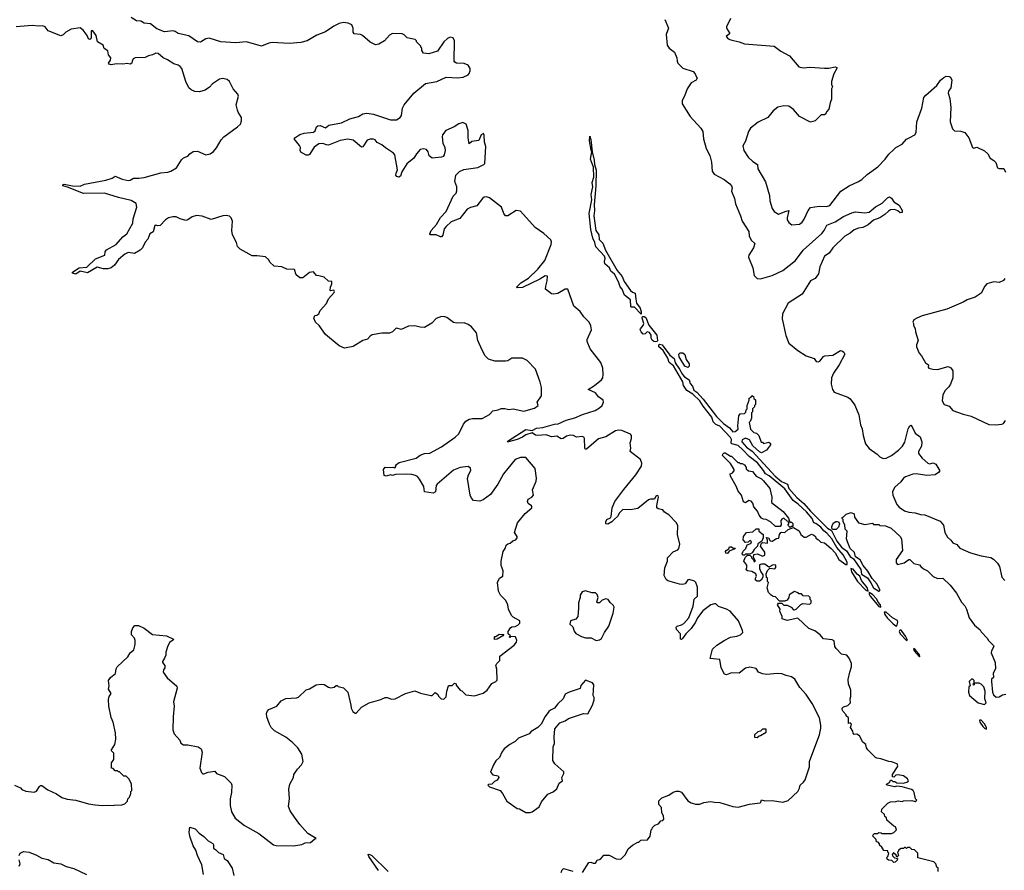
# Model space of a CAD drawing. Extents: x 2206940 to 2356632, y 511582 to 673215.
# Tile 210 of 228: x 2331709 to 2340942, y 628906 to 636883. Entities that reach past the tile are written whole.
import ezdxf

# ---------------------------------------------------------------- set-up
doc = ezdxf.new("R2010")
doc.units = 0

msp = doc.modelspace()

# ---------------------------------------------------------------- linework, layer by layer
at = {"layer": '0CON10XD'}
for points in [[(2336585, 634450.8), (2336425, 634371.5), (2336375, 634370), (2336366.7, 634375), (2336406.9, 634415), (2336480.3, 634459.7), (2336566.4, 634545), (2336632.5, 634625), (2336693.3, 634775), (2336696.8, 634796.8), (2336689.5, 634819.5), (2336625, 634877.8), (2336543.1, 634933.1), (2336405, 635088.5), (2336365, 635093.3), (2336285, 635044.2), (2336265, 635043.8), (2336249.2, 635065), (2336225.6, 635125), (2336115, 635212.2), (2336085, 635222.5), (2336065, 635217.5), (2336048.8, 635205), (2335995, 635138), (2335935, 635121.9), (2335905, 635106.9), (2335835, 635017.5), (2335755, 634986.9), (2335707.1, 634945), (2335688.9, 634921.1), (2335676.4, 634863.6), (2335665, 634846.7), (2335655, 634846), (2335615, 634866.7), (2335560, 634865), (2335553.3, 634875), (2335567.3, 634905), (2335617.7, 634962.3), (2335653.3, 635026.7), (2335706.7, 635085), (2335773.3, 635226.7), (2335800, 635255), (2335807, 635277), (2335807.5, 635315), (2335790, 635365), (2335797.5, 635425), (2335831.7, 635458.3), (2335872.3, 635477.7), (2336005, 635496), (2336061.2, 635525), (2336069.2, 635535), (2336079.6, 635695), (2336068.1, 635735), (2336065, 635800), (2336057.5, 635815), (2336036.7, 635805), (2336015, 635750), (2335948.3, 635741.7), (2335925, 635720), (2335912.5, 635775), (2335914.2, 635845), (2335895.8, 635905), (2335865, 635919.2), (2335825, 635908.1), (2335783, 635877), (2335704.6, 635845.4), (2335674.4, 635805), (2335669.4, 635785), (2335677.1, 635725), (2335694, 635685), (2335698.8, 635655), (2335690, 635615), (2335679.3, 635600.7), (2335665, 635593.3), (2335575, 635583.3), (2335547.7, 635607.7), (2335538.8, 635645), (2335523.3, 635665), (2335495, 635672.9), (2335464.6, 635665.4), (2335428, 635625), (2335403.8, 635585), (2335338.3, 635531.7), (2335291.2, 635455), (2335280, 635415), (2335265, 635405.6), (2335245, 635411.9), (2335237.3, 635425), (2335238.5, 635445), (2335250.8, 635475), (2335226.6, 635615), (2335215, 635630.4), (2335137.7, 635682.3), (2335105, 635710), (2335061.7, 635731.7), (2335043.1, 635755), (2335025, 635763.8), (2334995, 635763.6), (2334965.5, 635754.5), (2334927.7, 635692.3), (2334915, 635687.1), (2334835, 635753.1), (2334785, 635763.8), (2334715, 635749.6), (2334605, 635707.5), (2334585, 635708.9), (2334552.6, 635722.6), (2334515, 635718.1), (2334471.5, 635688.5), (2334425, 635618.8), (2334415, 635613.8), (2334395, 635613.8), (2334345, 635640), (2334337.5, 635655), (2334342.5, 635685), (2334333.6, 635703.6), (2334283.3, 635765), (2334287.5, 635775), (2334335, 635806), (2334375, 635818), (2334465, 635830), (2334479.4, 635840.6), (2334492.7, 635877.3), (2334505, 635889.2), (2334525, 635892.5), (2334575, 635868.8), (2334606.7, 635895), (2334725, 635917.3), (2334805, 635954.5), (2334885, 635976.9), (2334925, 636001.1), (2334965, 636005.8), (2335025, 635995.8), (2335185, 635944.2), (2335242.5, 635945), (2335276.7, 635965), (2335290, 635985), (2335298.8, 636055), (2335314.2, 636085.8), (2335403.3, 636195), (2335513.9, 636286.1), (2335620, 636305), (2335706.4, 636343.6), (2335815, 636337.5), (2335866.8, 636343.2), (2335913.3, 636365), (2335925, 636380), (2335934, 636405), (2335933.8, 636425), (2335915, 636456.7), (2335875, 636471.2), (2335805, 636476.2), (2335787.5, 636485), (2335782.5, 636495), (2335786.2, 636685), (2335773.6, 636713.6), (2335745, 636720), (2335721.7, 636708.3), (2335686.7, 636675), (2335625, 636587.5), (2335545, 636562.5), (2335495, 636570), (2335480, 636595), (2335480, 636615), (2335470, 636625), (2335470, 636635), (2335430, 636675), (2335430, 636685), (2335417, 636697), (2335371.7, 636708.3), (2335343, 636713), (2335315, 636740), (2335295, 636750), (2335205, 636752.5), (2335175, 636737.5), (2335130, 636685), (2335075, 636652.5), (2335045, 636647.5), (2334995, 636672.5), (2334923.6, 636733.6), (2334903, 636743), (2334845, 636751.2), (2334836, 636765), (2334836.7, 636805), (2334823.9, 636833.9), (2334789.7, 636849.7), (2334745, 636856.5), (2334705, 636846.9), (2334655, 636824), (2334575, 636768.2), (2334495, 636737.3), (2334405, 636685.5), (2334345, 636668.8), (2334235, 636660.6), (2334075, 636668.8), (2334045, 636662.7), (2333975, 636634.6), (2333835, 636675.4), (2333735, 636667.3), (2333595, 636677.1), (2333485, 636709.4), (2333455, 636702.5), (2333405, 636673.8), (2333375, 636674.2), (2333295, 636732.5), (2333195, 636754.3), (2333165, 636773.8), (2333147.7, 636777.7), (2333065, 636770), (2332995, 636796.2), (2332935, 636843.3), (2332875, 636851.2), (2332845, 636870), (2332803.6, 636873.6), (2332755, 636902.5)], [(2335015, 633926.5), (2334994.1, 633915.9), (2334971.5, 633888.5), (2334925, 633873.5), (2334835, 633817.1), (2334755, 633802.9), (2334705, 633824.3), (2334575, 633930), (2334515.4, 634015.4), (2334483.8, 634045), (2334467.5, 634085), (2334475, 634110), (2334495, 634112.5), (2334512.5, 634125), (2334527.5, 634155), (2334585, 634221.2), (2334604.3, 634265.7), (2334656.2, 634325), (2334660, 634335), (2334655, 634347.5), (2334625, 634340), (2334620, 634345), (2334622.5, 634375), (2334636.7, 634405), (2334636.7, 634426.7), (2334605, 634430), (2334565, 634467.5), (2334515, 634482.5), (2334493, 634483), (2334465, 634520), (2334425, 634512.5), (2334365, 634462.5), (2334335, 634463.3), (2334301.3, 634491.3), (2334285, 634540), (2334215, 634542.5), (2334166.4, 634566.4), (2334095, 634572.5), (2334055, 634610), (2334045, 634630), (2334015, 634660), (2333935, 634667.5), (2333888.3, 634668.3), (2333775, 634732.5), (2333752.5, 634755), (2333742.5, 634795), (2333703.3, 634865), (2333696.7, 634905), (2333703.3, 634995), (2333692.5, 635025), (2333675, 635040), (2333645, 635046.2), (2333615, 635044), (2333505, 635010), (2333419.1, 635039.1), (2333365, 635047.1), (2333325, 635035.8), (2333285, 635007.5), (2333265, 635000.6), (2333214.5, 635014.5), (2333175, 635034.2), (2333144.3, 635035.7), (2333105, 635026), (2333075, 635006), (2333025, 634952), (2333005, 634948.8), (2332985, 634956.7), (2332975, 634952.5), (2332961.2, 634895), (2332927.5, 634875), (2332908.9, 634825), (2332883.7, 634796.3), (2332859.4, 634745), (2332838.3, 634721.7), (2332785, 634690), (2332725, 634698.8), (2332695, 634684), (2332634.5, 634635.5), (2332598.3, 634581.7), (2332565, 634556.2), (2332535, 634546.2), (2332495, 634546.2), (2332435, 634562.5), (2332345, 634510), (2332275, 634524.5), (2332235, 634496.9), (2332202.5, 634505), (2332203.8, 634515), (2332265, 634556.1), (2332337.7, 634562.3), (2332420, 634640), (2332506.2, 634673.8), (2332509.4, 634705), (2332521.5, 634725), (2332613.7, 634776.3), (2332674.6, 634845.4), (2332714.2, 634875.8), (2332770, 634975), (2332771.2, 635015), (2332806.2, 635125), (2332800.7, 635160.7), (2332755, 635188.8), (2332635, 635214.3), (2332505, 635256.7), (2332307, 635253), (2332157.5, 635312.5), (2332113.3, 635325), (2332113.3, 635335), (2332125, 635341.2), (2332205, 635326.7), (2332275, 635323.3), (2332315, 635340), (2332515, 635378), (2332575, 635396.2), (2332605, 635416.7), (2332668.3, 635388.3), (2332725, 635374.2), (2332745, 635378.8), (2332775, 635396.7), (2332825, 635396.2), (2332875, 635404.2), (2333033.6, 635446.4), (2333096.7, 635453.3), (2333125, 635462), (2333177.5, 635495), (2333225, 635567.5), (2333245, 635587.5), (2333285, 635603.3), (2333305, 635626.7), (2333334.2, 635645.8), (2333375, 635651.2), (2333455, 635616), (2333495, 635625.7), (2333525, 635648.6), (2333555, 635682.5), (2333598, 635755), (2333624, 635785), (2333752.3, 635877.7), (2333778.8, 635905), (2333790, 635935), (2333790, 635965), (2333756.7, 636015), (2333751.2, 636035), (2333740, 636085), (2333760, 636165), (2333753.3, 636185), (2333710, 636235), (2333674.5, 636304.5), (2333655, 636321.4), (2333615, 636332.5), (2333582.5, 636325), (2333517, 636283), (2333489.4, 636250.6), (2333448.9, 636221.1), (2333395, 636206.9), (2333350.5, 636210.5), (2333316.8, 636226.8), (2333295.8, 636245.8), (2333266, 636305), (2333228, 636425), (2333213.8, 636445), (2333195, 636457.5), (2333155, 636469.2), (2333095, 636507.5), (2333054.5, 636524.5), (2333006, 636566), (2332985, 636568.9), (2332955, 636553.3), (2332915, 636545.6), (2332885, 636528.6), (2332792.5, 636525), (2332773.8, 636515), (2332762.5, 636495), (2332760, 636475), (2332745, 636467.5), (2332715, 636472.5), (2332675, 636466.7), (2332615, 636468.8), (2332565, 636458.8), (2332547.5, 636465), (2332542.5, 636475), (2332560, 636505), (2332562.5, 636525), (2332540, 636555), (2332535, 636590), (2332501.7, 636611.7), (2332490, 636645), (2332437, 636677), (2332426.2, 636735), (2332395, 636780), (2332385, 636782.5), (2332380, 636775), (2332378, 636715), (2332375, 636702.5), (2332365, 636696.7), (2332355, 636703.3), (2332341.4, 636735), (2332305, 636785.8), (2332275, 636806.9), (2332190, 636795), (2332140, 636765), (2332115, 636740), (2332095, 636732.5), (2331975, 636780), (2331946.4, 636816.4), (2331926.4, 636826.4), (2331885, 636822.5), (2331825, 636830), (2331676.4, 636816.4)], [(2337758.8, 636885), (2337793.3, 636805), (2337771.2, 636745), (2337778.8, 636645), (2337800, 636615), (2337848.8, 636578.8), (2337870, 636525), (2337873.8, 636493.8), (2337880, 636475), (2337927.5, 636427.5), (2338025, 636397.5), (2338043.3, 636375), (2338056.7, 636345), (2338060, 636335), (2338053, 636317), (2338005, 636290), (2337967.5, 636235), (2337942, 636165), (2337920, 636125), (2337922, 636095), (2337996, 635975), (2338096.2, 635865), (2338116, 635835), (2338122, 635765), (2338146, 635675), (2338179.7, 635609.7), (2338195.6, 635545.6), (2338202, 635462), (2338220, 635435), (2338313.8, 635385), (2338368.8, 635345), (2338382, 635325), (2338388.8, 635305), (2338383.6, 635273.6), (2338411.2, 635205), (2338421.4, 635155), (2338469.2, 635045), (2338482.7, 634992.7), (2338545, 634897.5), (2338548.8, 634855), (2338566.4, 634816.4), (2338601.2, 634785), (2338590, 634745), (2338546, 634675), (2338542.2, 634655), (2338583.1, 634555), (2338596.9, 634485), (2338625, 634455.6), (2338655, 634451.5), (2338765, 634485.4), (2338865, 634531.8), (2338982.7, 634625), (2339057, 634723), (2339231.7, 634878.3), (2339253.3, 634905), (2339277.5, 634955), (2339355, 634987.3), (2339435, 635036.7), (2339513.3, 635073.3), (2339545, 635081.2), (2339635, 635071.9), (2339675, 635077.8), (2339735, 635128.6), (2339795, 635162), (2339845, 635213.3), (2339865, 635223.3), (2339885, 635208.8), (2339904.3, 635174.3), (2339955, 635144), (2339984.2, 635095), (2339984.2, 635075.8), (2339965, 635070.8), (2339942, 635092), (2339912.2, 635102.2), (2339875, 635098.9), (2339855, 635087.8), (2339822.2, 635055), (2339773.1, 635025), (2339715, 635003.5), (2339665, 634958.9), (2339615, 634935.3), (2339575, 634929.6), (2339535, 634913.9), (2339495, 634880.8), (2339445, 634854.4), (2339334.4, 634745), (2339298.1, 634695), (2339254.5, 634665), (2339210.8, 634565), (2339198.9, 634501.1), (2339167, 634457), (2339123.8, 634435), (2339045, 634308.9), (2338915, 634224.2), (2338862.5, 634125), (2338857, 634077), (2338892, 633922), (2338920.9, 633850.9), (2339005, 633780), (2339085, 633732), (2339157.5, 633705), (2339178.8, 633678.8), (2339195, 633674), (2339210.5, 633679.5), (2339245.6, 633724.4), (2339257.9, 633732.1), (2339335, 633736.2), (2339405, 633780.8), (2339425, 633775.8), (2339436.2, 633765), (2339446.2, 633745), (2339393.1, 633645), (2339340.9, 633569.1), (2339321.5, 633525), (2339318.9, 633465), (2339330.6, 633415), (2339345, 633390.8), (2339475, 633343.8), (2339495, 633326.7), (2339538.8, 633268.8), (2339578, 633178), (2339594, 633085), (2339609.2, 633045), (2339618.6, 632985), (2339641.4, 632905), (2339675, 632860.8), (2339749.3, 632809.3), (2339774.2, 632784.2), (2339805, 632769.4), (2339835, 632771.9), (2339883.8, 632795), (2339950.6, 632845), (2339986.5, 632885), (2340008.7, 632921.3), (2340039.5, 633045), (2340055, 633073.8), (2340065, 633080), (2340078, 633065), (2340106.1, 633006.1), (2340152.1, 632972.1), (2340169.2, 632925), (2340164.4, 632885), (2340135.7, 632835), (2340136.2, 632815), (2340170.3, 632770.3), (2340225, 632723.8), (2340240.7, 632719.3), (2340275, 632728.8), (2340300, 632715), (2340336.6, 632653.4), (2340325, 632636.2), (2340292.5, 632615), (2340215, 632607.5), (2340115, 632625.6), (2340085, 632621.9), (2340015, 632597.3), (2339995, 632583.1), (2339970.9, 632549.1), (2339913.5, 632495), (2339894.5, 632455), (2339895.5, 632425), (2339935, 632337.1), (2339955, 632312.7), (2340006, 632276), (2340045, 632263.1), (2340105, 632259.2), (2340155, 632243.1), (2340195, 632238.8), (2340338.7, 632178.7), (2340371.2, 632141.2), (2340384.3, 632075), (2340408.7, 632028.7), (2340441.4, 632001.4), (2340458.3, 631978.3), (2340495, 631962), (2340525, 631927.5), (2340625, 631884.2), (2340725, 631855.8), (2340815, 631839.2), (2340841.2, 631825), (2340876.8, 631786.8), (2340895.6, 631755.6), (2340920, 631655), (2340946.2, 631625)], [(2338373.3, 636895), (2338337.5, 636815), (2338337.5, 636805), (2338367.5, 636755), (2338333.3, 636725), (2338353.3, 636705), (2338377.5, 636695), (2338455, 636676.9), (2338505, 636658.2), (2338785, 636634), (2338845, 636588.8), (2338927.5, 636545), (2339015, 636442.5), (2339055, 636433.3), (2339117, 636437), (2339255, 636427.5), (2339295, 636427.5), (2339355, 636442.5), (2339372.5, 636435), (2339372.5, 636425), (2339343.8, 636375), (2339320, 636305), (2339320, 636275), (2339330, 636255), (2339322.5, 636235), (2339321.7, 636138.3), (2339307.5, 636105), (2339297.5, 636045), (2339275, 636020), (2339268.3, 636001.7), (2339255, 635990), (2339225, 635990), (2339166.7, 635935), (2339125, 635923.3), (2339020, 635975), (2338965, 636042.5), (2338921.7, 636071.7), (2338875, 636076.2), (2338818.3, 636061.7), (2338775, 636027.5), (2338725, 635967.5), (2338635, 635922.5), (2338562.5, 635865), (2338543.3, 635835), (2338513.3, 635745), (2338490.7, 635699.3), (2338500, 635655), (2338538.8, 635595), (2338583.6, 635553.6), (2338626, 635525), (2338631.2, 635485), (2338702.3, 635362.3), (2338738.8, 635235), (2338743.3, 635185), (2338765, 635112.5), (2338785, 635083.3), (2338825, 635060), (2338895, 635088.5), (2338922.5, 635092.5), (2338904.1, 635024.1), (2338906.7, 635005), (2338920.7, 634980.7), (2338948.3, 634958.3), (2339020, 634965), (2339045.9, 634984.1), (2339065, 635012.5), (2339101.2, 635095), (2339125, 635123.3), (2339206.4, 635133.6), (2339275, 635130), (2339305, 635140), (2339410, 635275), (2339485.7, 635324.3), (2339575, 635364.4), (2339605, 635384.4), (2339655, 635432.9), (2339755, 635502.5), (2339825.6, 635575), (2339858.1, 635621.9), (2339905, 635667.1), (2339925, 635684.2), (2339985, 635716.1), (2340025, 635761.5), (2340055, 635777.1), (2340101.2, 635805), (2340115.8, 635825), (2340120, 635925), (2340168.8, 636055), (2340187.5, 636155), (2340205, 636176.7), (2340307.5, 636265), (2340344.1, 636315.9), (2340375, 636342.5), (2340395, 636353.3), (2340425, 636351.2), (2340436.2, 636345), (2340450.8, 636315), (2340440.8, 636245), (2340418.3, 636211.7), (2340415.8, 636195), (2340429.4, 636145), (2340439.3, 636059.3), (2340434.1, 635924.1), (2340455, 635860), (2340475, 635842.5), (2340535, 635837.5), (2340570, 635825), (2340610, 635775), (2340643.6, 635683.6), (2340655, 635677.5), (2340685, 635686.7), (2340755, 635653.8), (2340785.8, 635625.8), (2340807.5, 635585), (2340845, 635563.8), (2340862, 635545), (2340878.8, 635495), (2340895, 635488.1), (2340938, 635488), (2340952.1, 635452.1)], [(2337535, 634120), (2337475, 634188.6), (2337445, 634186), (2337440.7, 634190.7), (2337435.3, 634255.2), (2337380.2, 634300.2), (2337358.5, 634355), (2337337.9, 634377.9), (2337325.3, 634425.3), (2337287, 634497), (2337253.1, 634525), (2337240.5, 634555), (2337196, 634595), (2337191.9, 634615), (2337197.9, 634645), (2337192.1, 634665), (2337112.4, 634752.4), (2337102.7, 634792.7), (2337082.3, 634835), (2337062.9, 634915), (2337050, 635065), (2337072.3, 635195), (2337067.1, 635245), (2337082.2, 635315), (2337077.1, 635355), (2337091.2, 635405), (2337090, 635500), (2337061.4, 635575), (2337072.5, 635645), (2337068.3, 635658.3), (2337052.7, 635747.3), (2337055, 635790), (2337065, 635760), (2337076, 635645), (2337095.6, 635565), (2337097.5, 635525), (2337113, 635473), (2337111.9, 635325), (2337094.5, 635145.5), (2337098.2, 635095), (2337092.1, 635045), (2337110.5, 634905), (2337140, 634865), (2337141.8, 634821.8), (2337176.1, 634786.1), (2337200.8, 634720.9), (2337311.2, 634531.2), (2337358.5, 634475), (2337378.1, 634428.1), (2337435.6, 634345), (2337455, 634328.5), (2337478.9, 634318.9), (2337485, 634262), (2337493.3, 634223.3), (2337527.6, 634177.6), (2337537.1, 634145), (2337535, 634120)], [(2336985.8, 628884.2), (2337045, 628977.5), (2337065, 628983.3), (2337085, 628974), (2337107.7, 628972.3), (2337125, 629000), (2337155, 629010), (2337185, 629047.5), (2337235, 629047.5), (2337303, 629013), (2337345, 629010), (2337390, 629055), (2337413.6, 629106.4), (2337455, 629142.5), (2337505, 629170), (2337515, 629170), (2337533, 629187), (2337595, 629190), (2337620, 629225), (2337630, 629285), (2337640, 629295), (2337641.7, 629308.3), (2337665, 629330), (2337698.3, 629341.7), (2337721.7, 629368.3), (2337738.3, 629371.7), (2337747.5, 629385), (2337747, 629417), (2337730, 629445), (2337727.5, 629495), (2337703, 629523), (2337703, 629557), (2337730, 629585), (2337795, 629610), (2337835, 629637.5), (2337865, 629647.5), (2337889.3, 629649.3), (2337915, 629637.5), (2337975, 629557.5), (2338005, 629540), (2338047, 629527), (2338085, 629527.5), (2338125, 629542.5), (2338185, 629552.5), (2338225, 629543.3), (2338275, 629542.5), (2338395, 629503.3), (2338445, 629497.5), (2338553.6, 629526.4), (2338651.7, 629538.3), (2338660, 629545), (2338665, 629566.7), (2338695, 629558.8), (2338765, 629561.2), (2338865.9, 629544.1), (2338915, 629559.2), (2339004, 629645), (2339020, 629675), (2339026, 629705), (2339058.9, 629731.1), (2339075.5, 629754.5), (2339116, 629875), (2339116, 629925), (2339174.4, 630085), (2339207.3, 630175), (2339222.6, 630237.4), (2339222.4, 630267.6), (2339208.5, 630335), (2339141.1, 630471.1), (2339085, 630555.8), (2339025, 630620), (2338977.8, 630697.8), (2338945, 630721.4), (2338895, 630731.4), (2338855, 630748.6), (2338815, 630751.4), (2338715, 630742), (2338675, 630748.8), (2338637.5, 630765), (2338615, 630797.5), (2338555, 630811.2), (2338515, 630800.8), (2338456.8, 630753.2), (2338385, 630758), (2338335, 630740), (2338317.5, 630745), (2338286, 630805), (2338273, 630883), (2338182.5, 630892.5), (2338205, 630980), (2338245, 631016.2), (2338315, 631062), (2338375, 631092), (2338435, 631102.5), (2338467.5, 631115), (2338488.8, 631135), (2338488, 631155), (2338447.8, 631245), (2338369.4, 631335), (2338335, 631354.3), (2338260.9, 631380.9), (2338235, 631404), (2338225, 631405.7), (2338190, 631395), (2338115, 631340.6), (2338065.6, 631275), (2338047.1, 631232.9), (2338006.2, 631173.8), (2337954.2, 631125), (2337925, 631078.8), (2337915, 631071.2), (2337903.9, 631073.9), (2337904.1, 631124.1), (2337866.2, 631165), (2337864, 631185), (2337874.5, 631195.5), (2337915, 631207.1), (2337935, 631221.4), (2337983.3, 631275), (2338024.2, 631384.2), (2338032.4, 631447.6), (2338064.3, 631475.7), (2338065, 631560), (2338048.8, 631605), (2338035, 631616.7), (2337985, 631633.8), (2337975, 631628.8), (2337948.7, 631591.3), (2337925, 631585.7), (2337895, 631589.2), (2337785, 631620), (2337771.8, 631631.8), (2337751.3, 631671.3), (2337757.6, 631742.4), (2337784.1, 631804.1), (2337782.3, 631837.7), (2337835, 631891.2), (2337879.7, 631910.3), (2337890, 631925), (2337897.5, 631965), (2337877.3, 632055), (2337879.1, 632135), (2337866.7, 632165), (2337795, 632239.4), (2337756.7, 632265), (2337740, 632285), (2337695.9, 632295.9), (2337684, 632305), (2337681.7, 632328.3), (2337698.8, 632405), (2337695, 632416.7), (2337685, 632421.2), (2337673.3, 632415), (2337660, 632385), (2337625, 632386.2), (2337605, 632379.2), (2337505, 632298.9), (2337435, 632285.8), (2337365, 632290), (2337332.3, 632257.7), (2337315.2, 632224.8), (2337287.5, 632197.5), (2337261.9, 632175), (2337223.6, 632153.6), (2337206.5, 632156.5), (2337203.9, 632173.9), (2337214.4, 632195.6), (2337247.7, 632212.3), (2337256.4, 632223.6), (2337264.7, 632305.3), (2337289.2, 632365), (2337373, 632477), (2337487.8, 632615), (2337540, 632695), (2337541.2, 632725), (2337528.8, 632758.8), (2337433.6, 632833.6), (2337438.8, 632865), (2337432, 632915), (2337446, 632955), (2337446.7, 632985), (2337436.1, 632996.1), (2337355, 633031.4), (2337325, 633034.2), (2337295.9, 633025.9), (2337205, 632970), (2337135, 632951.9), (2337025, 632856.2), (2337015, 632853.3), (2337007.7, 632867.7), (2337005.8, 632955), (2336998.3, 632968.3), (2336983.9, 632973.9), (2336930.5, 632969.5), (2336902.5, 632985), (2336875, 632988.1), (2336835, 632976.9), (2336803.8, 632956.2), (2336785, 632951.5), (2336745, 632977.8), (2336695, 632971.7), (2336645, 632988.6), (2336565, 632982.4), (2336545, 632988.2), (2336515, 633009.2), (2336455, 632990.4), (2336425, 632968), (2336375, 632945.3), (2336293.3, 632923.3), (2336281.2, 632925), (2336288.8, 632935), (2336455, 633038.8), (2336515, 633032), (2336555, 633052.5), (2336615, 633060), (2336725, 633090), (2336757.1, 633092.9), (2336832.3, 633127.7), (2336915, 633147.9), (2336985, 633180), (2337105, 633218.9), (2337146.6, 633243.4), (2337170, 633265), (2337183.3, 633295), (2337180, 633315), (2337136.1, 633346.1), (2337107.5, 633385), (2337040, 633415), (2337098.3, 633451.7), (2337163.5, 633505), (2337176.2, 633523.8), (2337178.5, 633555), (2337175.5, 633615.5), (2337159.1, 633669.1), (2337057.7, 633797.7), (2337028.8, 633865), (2337028.8, 633885), (2337070, 633975), (2337065, 634012.5), (2337048, 634045), (2336998, 634095), (2336965.6, 634145.6), (2336905.6, 634195.6), (2336847.5, 634355), (2336825, 634356.2), (2336754.1, 634315.9), (2336715, 634308.8), (2336695, 634313.3), (2336640, 634355), (2336642, 634385), (2336656.2, 634435), (2336658.8, 634478.8), (2336635, 634482), (2336585, 634450.8)], [(2340947.5, 634455), (2340933.9, 634436.1), (2340895, 634417.5), (2340845, 634426.2), (2340777.5, 634405), (2340758, 634385), (2340725, 634320), (2340667.7, 634282.3), (2340594.1, 634255.9), (2340555.9, 634234.1), (2340401.7, 634168.3), (2340170, 634105), (2340120, 634085), (2340093, 634067), (2340082.5, 634045), (2340090, 634035), (2340090, 634015), (2340107, 633987), (2340110, 633955), (2340132.5, 633875), (2340117.5, 633835), (2340117.5, 633815), (2340142.5, 633755), (2340165, 633730), (2340203.6, 633663.6), (2340230, 633645), (2340227.5, 633625), (2340232.5, 633615), (2340270, 633605), (2340315, 633603.3), (2340415, 633629.4), (2340439.4, 633619.4), (2340459.2, 633589.2), (2340458.1, 633525), (2340436, 633464), (2340421.5, 633438.5), (2340385.7, 633405), (2340364.2, 633365), (2340358.3, 633308.3), (2340377.5, 633275), (2340425, 633260), (2340457.5, 633217.5), (2340555, 633183.3), (2340630, 633165), (2340796.1, 633086.1), (2340863.6, 633083.6), (2340920, 633090), (2340933.3, 633096.7), (2340952.5, 633125)], [(2331660, 629705), (2331715, 629680), (2331730, 629665), (2331765, 629647.5), (2331845, 629638.8), (2331865, 629646.7), (2331895, 629692.5), (2331905, 629702.5), (2331915, 629702.5), (2331971.7, 629661.7), (2332055, 629622.5), (2332105, 629590), (2332155, 629573.3), (2332235, 629563.3), (2332355, 629530), (2332415, 629520), (2332485, 629512.5), (2332545, 629517.5), (2332585, 629512.5), (2332595, 629517.5), (2332665, 629520), (2332695, 629530), (2332720, 629555), (2332723, 629577), (2332737, 629593), (2332750, 629625), (2332750, 629645), (2332760, 629655), (2332757.5, 629715), (2332735, 629760), (2332708.3, 629788.3), (2332685, 629790), (2332645, 629830), (2332635, 629830), (2332625, 629840), (2332605, 629840), (2332585, 629860), (2332570, 629865), (2332570, 629915), (2332590, 629945), (2332590, 630005), (2332570, 630025), (2332570, 630035), (2332600, 630085), (2332611.2, 630135), (2332605.8, 630194.2), (2332583.8, 630295), (2332567.7, 630337.7), (2332543.3, 630445), (2332541.7, 630508.3), (2332548.8, 630535), (2332566.2, 630565), (2332541.2, 630605), (2332546.1, 630636.1), (2332542.5, 630685), (2332558.8, 630715), (2332608.3, 630751.7), (2332613.6, 630796.4), (2332622.5, 630815), (2332723, 630907), (2332743.6, 630946.4), (2332777.5, 630975), (2332790, 631025), (2332790.7, 631060.7), (2332785, 631082.5), (2332756.2, 631115), (2332755.9, 631144.1), (2332769.1, 631180.9), (2332788.8, 631201.2), (2332821.2, 631201.2), (2332876.8, 631176.8), (2332955, 631118.6), (2333085, 631105.8), (2333150, 631075), (2333146.4, 631063.6), (2333117.5, 631045), (2333098.3, 631011.7), (2333078.3, 630951.7), (2333077.5, 630925), (2333067.5, 630895), (2333047.5, 630865), (2333047.5, 630855), (2333070, 630825), (2333070, 630805), (2333056.7, 630785), (2333053.3, 630765), (2333090.5, 630710.5), (2333183.3, 630633.3), (2333183.8, 630615), (2333151.2, 630485), (2333156, 630445), (2333146.2, 630345), (2333144.4, 630224.4), (2333155.6, 630185.6), (2333210, 630125), (2333219.2, 630099.2), (2333245, 630082.5), (2333286.4, 630083.6), (2333382.7, 630062.7), (2333411.2, 630045), (2333420.8, 630015), (2333398, 629865), (2333412.1, 629822.1), (2333425, 629810), (2333435, 629809.2), (2333475, 629826), (2333540, 629835), (2333553.9, 629813.9), (2333630, 629785), (2333691.7, 629721.7), (2333696.7, 629705), (2333695.9, 629635.9), (2333683.8, 629575), (2333681.2, 629515), (2333694.1, 629454.1), (2333730, 629395), (2333815.9, 629325.9), (2333950.5, 629250.5), (2334090, 629145), (2334115, 629137.5), (2334275, 629136.7), (2334355, 629147.5), (2334385, 629162.5), (2334435, 629167.5), (2334475, 629200), (2334490, 629205), (2334411.7, 629251.7), (2334335, 629334), (2334285.8, 629405), (2334244.3, 629465), (2334229.2, 629505), (2334238, 629575), (2334232.7, 629667.3), (2334243.3, 629713.3), (2334275.8, 629775), (2334280, 629805), (2334313.3, 629855), (2334350, 629895), (2334366.2, 629925), (2334353.8, 629995), (2334316.7, 630055), (2334265.9, 630105.9), (2334203.6, 630153.6), (2334097.5, 630215), (2334067.5, 630245), (2334050, 630275), (2334027.5, 630345), (2334022.5, 630375), (2334030, 630395), (2334045, 630412.5), (2334120, 630445), (2334160, 630495), (2334205, 630517.5), (2334305, 630522.5), (2334321.7, 630528.3), (2334395, 630597.5), (2334425, 630607.5), (2334490, 630645), (2334535, 630652.5), (2334565, 630648.8), (2334605, 630623.8), (2334625, 630618), (2334656.2, 630623.8), (2334675, 630640), (2334685, 630640), (2334695, 630630), (2334745, 630617.5), (2334787, 630577), (2334813, 630453), (2334817.5, 630425), (2334832.5, 630395), (2334855, 630380), (2334865, 630380), (2334913.6, 630436.4), (2334985, 630477.5), (2335095, 630507.5), (2335137, 630527), (2335155, 630527.5), (2335195, 630510), (2335230, 630515), (2335325, 630563.8), (2335415, 630588), (2335467.3, 630567.3), (2335565, 630546.2), (2335575, 630546.7), (2335605, 630572.5), (2335625, 630557.5), (2335637.5, 630535), (2335660, 630515), (2335685, 630510), (2335707, 630533), (2335712.5, 630585), (2335730, 630635), (2335735, 630640), (2335765, 630640), (2335785, 630660), (2335800, 630655), (2335801.7, 630641.7), (2335840, 630595), (2335855, 630590), (2335893, 630553), (2335975, 630543.3), (2336055, 630566.7), (2336092.5, 630595), (2336135, 630657.5), (2336175, 630677.5), (2336185, 630690), (2336183, 630793), (2336172.5, 630825), (2336182.5, 630845), (2336212.5, 630875), (2336210, 630915), (2336345, 631016.7), (2336366.2, 631045), (2336371.2, 631065), (2336356.4, 631096.4), (2336310, 631100), (2336305, 631090), (2336300, 631095), (2336310, 631105), (2336290, 631125), (2336290, 631145), (2336311.7, 631178.3), (2336325, 631190), (2336355, 631192.5), (2336380, 631205), (2336400, 631225), (2336400, 631245), (2336335, 631280), (2336320, 631295), (2336293.6, 631353.6), (2336287.5, 631395), (2336267.5, 631435), (2336217.5, 631485), (2336197.5, 631525), (2336190, 631605), (2336207.5, 631645), (2336240, 631665), (2336242.5, 631715), (2336222.5, 631765), (2336222.5, 631805), (2336242.5, 631895), (2336262.5, 631925), (2336270, 631955), (2336285, 631967.5), (2336307, 631973), (2336333, 631997), (2336360, 632005), (2336372.5, 632025), (2336372.5, 632035), (2336350, 632075), (2336375.9, 632164.1), (2336447.3, 632252.7), (2336510, 632305), (2336512.5, 632315), (2336506.7, 632325), (2336477.5, 632345), (2336470, 632365), (2336476.7, 632385), (2336510, 632405), (2336526.2, 632425), (2336518.8, 632475), (2336550.8, 632555), (2336554.1, 632584.1), (2336542.7, 632672.7), (2336455, 632776.2), (2336405, 632776), (2336355, 632758), (2336285, 632673.8), (2336244, 632625), (2336192.7, 632527.3), (2336125, 632430), (2336055, 632378.8), (2336025, 632368.8), (2335964.5, 632374.5), (2335945.6, 632395), (2335933.4, 632423.4), (2335909.1, 632580.9), (2335916.6, 632613.4), (2335939.2, 632655), (2335935, 632676.7), (2335915, 632692.5), (2335837.5, 632685), (2335775, 632660), (2335623, 632527), (2335614.2, 632515), (2335606.7, 632455), (2335585, 632443.8), (2335506, 632456), (2335496.9, 632505), (2335459.2, 632575), (2335439.1, 632599.1), (2335419.7, 632609.7), (2335385, 632618.9), (2335335, 632621.8), (2335232.9, 632617.1), (2335205, 632610), (2335185, 632613.3), (2335145, 632602.5), (2335125, 632610), (2335120, 632665), (2335134.4, 632685.6), (2335187.5, 632682.5), (2335207.5, 632687.5), (2335225, 632680), (2335237.5, 632695), (2335232.5, 632705), (2335268.3, 632731.7), (2335425, 632770.8), (2335465, 632798), (2335505, 632815.8), (2335555, 632818.8), (2335665, 632876.2), (2335793, 632967), (2335825, 633000), (2335869.7, 633090.3), (2335892.9, 633117.1), (2335924.1, 633135.9), (2335955, 633143.8), (2336045, 633144.2), (2336115, 633181.2), (2336145, 633216.2), (2336195, 633224.2), (2336225, 633235.7), (2336257.7, 633237.7), (2336295, 633228), (2336335, 633234), (2336435, 633210.8), (2336535, 633240), (2336570, 633265), (2336560, 633295), (2336602, 633355), (2336600.8, 633435), (2336590, 633485), (2336545.6, 633605.6), (2336467.9, 633687.9), (2336425, 633708.8), (2336325, 633707.5), (2336285, 633684.2), (2336265, 633679.2), (2336165, 633680), (2336105, 633700), (2336075, 633730), (2336044.4, 633784.4), (2336005.5, 633875.5), (2335991.9, 633945), (2335945, 634004), (2335915, 634024.2), (2335875, 634040), (2335805, 634036.2), (2335775, 634043.8), (2335715, 634090), (2335695, 634096.7), (2335665, 634100), (2335615, 634081.2), (2335574.3, 634035.7), (2335505, 633998), (2335465, 633998.6), (2335415, 634012.5), (2335355, 634010), (2335285, 633978), (2335245, 633988.8), (2335235, 633986.2), (2335203.8, 633955), (2335175, 633943.1), (2335105, 633942.2), (2335015, 633926.5)], [(2337675, 633863.3), (2337655, 633865.8), (2337638.1, 633878.1), (2337630.8, 633895), (2337630.6, 633925), (2337615, 633949.2), (2337593.6, 633956.4), (2337575, 633937.5), (2337555, 633932.5), (2337537.5, 633955), (2337527.5, 633975), (2337530, 633985), (2337555, 634016.2), (2337561.5, 634035), (2337546.9, 634085), (2337548.8, 634101.2), (2337565, 634100.8), (2337578.9, 634088.9), (2337607.1, 634017.1), (2337681.9, 633925), (2337688.8, 633875), (2337685, 633866), (2337675, 633863.3)], [(2340320, 628895), (2340320, 628925), (2340310, 628935), (2340300, 628965), (2340280, 628985), (2340131.7, 629021.7), (2340130, 629065), (2340098.3, 629098.3), (2340075, 629100), (2340055, 629120), (2340035, 629120), (2340025, 629110), (2340015, 629120), (2340005, 629120), (2339995, 629110), (2339975, 629110), (2339950, 629095), (2339950, 629085), (2339940, 629075), (2339950, 629045), (2339935, 629030), (2339928.3, 629048.3), (2339901.7, 629068.3), (2339890, 629055), (2339891.7, 629041.7), (2339911.7, 629021.7), (2339940, 629015), (2339938.3, 629001.7), (2339918.3, 628981.7), (2339905, 628980), (2339888.3, 628998.3), (2339855, 629000), (2339841.7, 629011.7), (2339840, 629025), (2339850, 629035), (2339860, 629065), (2339850, 629075), (2339848.3, 629088.3), (2339811.7, 629091.7), (2339791.7, 629121.7), (2339771.7, 629141.7), (2339770, 629155), (2339758.3, 629168.3), (2339741.7, 629171.7), (2339740, 629195), (2339710, 629225), (2339711.7, 629238.3), (2339725, 629250), (2339755, 629250), (2339765, 629260), (2339787, 629257), (2339795, 629250), (2339885, 629250), (2339905, 629260), (2339930, 629285), (2339920, 629315), (2339905, 629320), (2339840, 629375), (2339838.3, 629398.3), (2339821.7, 629411.7), (2339818.3, 629428.3), (2339790, 629455), (2339791.7, 629478.3), (2339850, 629535), (2339873, 629547), (2339925, 629550), (2339945, 629557.5), (2339985, 629552.5), (2339995, 629557.5), (2340075, 629560), (2340105, 629550), (2340120, 629565), (2340110, 629575), (2340097, 629637), (2340087.5, 629655), (2340072.5, 629665), (2339985, 629688), (2339935, 629693.8), (2339915, 629688.8), (2339840, 629705), (2339837.5, 629715), (2339865, 629730), (2339875, 629750), (2339885, 629750), (2339895, 629740), (2339915, 629740), (2339935, 629727.5), (2339995, 629724), (2340037.5, 629735), (2340042.5, 629745), (2340032.5, 629765), (2339995, 629792.5), (2339945, 629802.5), (2339923, 629797), (2339905, 629780), (2339891.7, 629781.7), (2339893.3, 629805), (2339940, 629875), (2339943.3, 629885), (2339936, 629905), (2339885, 629924), (2339860, 629925), (2339785, 629950), (2339746.1, 629956.1), (2339734, 629964), (2339662.5, 630035), (2339650, 630055), (2339642.5, 630085), (2339615, 630107.5), (2339585, 630167.5), (2339558.3, 630181.7), (2339535, 630180), (2339523, 630193), (2339521.7, 630211.7), (2339500, 630245), (2339510, 630275), (2339495, 630290), (2339481.7, 630281.7), (2339480, 630335), (2339460, 630355), (2339460, 630365), (2339430, 630395), (2339420, 630415), (2339420, 630425), (2339435, 630440), (2339475, 630450), (2339500, 630475), (2339496.7, 630515), (2339503.6, 630536.4), (2339503.8, 630595), (2339482, 630655), (2339478.8, 630695), (2339492, 630765), (2339508.8, 630815), (2339510, 630845), (2339486.1, 630896.1), (2339465, 630922.5), (2339413.9, 630933.9), (2339366.2, 630985), (2339353.8, 631005), (2339345, 631057.5), (2339326.4, 631066.4), (2339245, 631076.7), (2339213.9, 631113.9), (2339165, 631152.5), (2339110, 631175), (2339005, 631270), (2338905, 631250), (2338860, 631265), (2338860, 631285), (2338837.5, 631335), (2338840, 631355), (2338813.3, 631395), (2338825, 631410), (2338855, 631410), (2338873, 631393), (2338905, 631392.5), (2338943, 631373), (2338965, 631350), (2338975, 631350), (2338990, 631355), (2339035, 631400), (2339053, 631407), (2339118.3, 631401.7), (2339130, 631415), (2339130, 631435), (2339120, 631445), (2339120, 631465), (2339108.3, 631478.3), (2339055, 631480), (2339038.3, 631498.3), (2339015, 631500), (2339008.3, 631508.3), (2338975, 631520), (2338925, 631490), (2338922.5, 631465), (2338905, 631440), (2338885, 631430), (2338835, 631430), (2338795, 631470), (2338775, 631472.5), (2338755, 631487.5), (2338731.7, 631511.7), (2338717.5, 631555), (2338730, 631605), (2338720, 631615), (2338720, 631645), (2338713, 631653), (2338707.5, 631685), (2338721.7, 631718.3), (2338741.7, 631738.3), (2338788.3, 631731.7), (2338800, 631745), (2338798.3, 631768.3), (2338775, 631770), (2338735, 631747.5), (2338697, 631777), (2338665, 631777.5), (2338645, 631770), (2338647.5, 631735), (2338657.5, 631705), (2338677, 631677), (2338677.5, 631655), (2338663, 631627), (2338645, 631617.5), (2338625, 631616.7), (2338607, 631627), (2338607.5, 631645), (2338617.5, 631665), (2338612.5, 631685), (2338575, 631706.7), (2338533, 631713), (2338520, 631725), (2338527.5, 631745), (2338527, 631767), (2338500, 631805), (2338511.7, 631838.3), (2338535, 631860), (2338558.3, 631858.3), (2338570, 631845), (2338570, 631835), (2338588.3, 631818.3), (2338595, 631800), (2338607.5, 631805), (2338588.3, 631838.3), (2338591.7, 631868.3), (2338627, 631873), (2338675, 631852.5), (2338695, 631860), (2338695, 631890), (2338656.7, 631945), (2338657, 631953), (2338661.7, 631968.3), (2338675, 631980), (2338720, 631975), (2338721.7, 632001.7), (2338711.7, 632028.3), (2338730, 632025), (2338747, 631997), (2338765, 631992.5), (2338805, 632017.5), (2338828.3, 632021.7), (2338833.6, 632056.4), (2338845, 632072.5), (2338855, 632077.5), (2338885, 632072.5), (2338915, 632102.5), (2338965, 632120), (2339019.3, 632089.3), (2339033.6, 632053.6), (2339065, 632030), (2339085, 632030), (2339135, 632057.5), (2339155, 632050), (2339170, 632035), (2339175, 632020), (2339200, 632005), (2339221.7, 631981.7), (2339255, 631977.5), (2339318, 631925), (2339355, 631883.8), (2339390, 631820), (2339455, 631774), (2339466.7, 631775), (2339468.1, 631795), (2339429.4, 631865), (2339372.2, 631932.2), (2339324.7, 632015), (2339278.8, 632068.8), (2339250.4, 632090.4), (2339221.2, 632125), (2339175, 632157.3), (2339154.4, 632164.4), (2339140.4, 632205), (2339086.5, 632266.5), (2339009.5, 632339.5), (2338960.4, 632375), (2338883.4, 632483.4), (2338735.6, 632605.6), (2338703.6, 632623.6), (2338685, 632655.5), (2338626.1, 632726.1), (2338547.8, 632787.8), (2338489.3, 632849.3), (2338445, 632890.9), (2338385.8, 632905.8), (2338381.2, 632911.2), (2338383.1, 632945), (2338373.1, 632965), (2338275, 633070.9), (2338237.7, 633087.7), (2338212.9, 633112.9), (2338200.5, 633155), (2338118.1, 633258.1), (2338085, 633309.5), (2338021.2, 633371.2), (2337963.1, 633405), (2337932.2, 633452.2), (2337925.8, 633485.8), (2337838.3, 633638.3), (2337798.8, 633668.8), (2337785, 633710), (2337741.8, 633781.8), (2337702.5, 633815), (2337703.1, 633835), (2337709.1, 633840.9), (2337733.1, 633835), (2337805.8, 633735.8), (2337844.4, 633705), (2337855.5, 633665), (2337897.2, 633607.2), (2337923.8, 633556.2), (2337943.1, 633535), (2337986, 633505), (2337995, 633470), (2338016.2, 633446.2), (2338030.2, 633410.2), (2338059.2, 633389.2), (2338119.3, 633325), (2338243.3, 633163.3), (2338307.1, 633095), (2338364, 633054), (2338395, 633016.9), (2338418.9, 633021.1), (2338447, 633043), (2338442.5, 633075), (2338453, 633167), (2338463.3, 633186.7), (2338505, 633190), (2338518.3, 633201.7), (2338520, 633225), (2338530, 633235), (2338530, 633265), (2338550, 633315), (2338550, 633335), (2338568.3, 633341.7), (2338575, 633360), (2338588.3, 633348.3), (2338591.7, 633331.7), (2338607, 633317), (2338610, 633275), (2338600, 633265), (2338598.3, 633251.7), (2338580, 633235), (2338580, 633205), (2338570, 633195), (2338570, 633145), (2338560, 633115), (2338550, 633105), (2338563, 633043), (2338591.7, 633011.7), (2338617, 633007), (2338640, 632985), (2338661.7, 632921.7), (2338675, 632920), (2338685, 632910), (2338735, 632920), (2338748, 632908), (2338748.8, 632895), (2338712.5, 632845), (2338665, 632821.2), (2338645, 632830), (2338585, 632887.5), (2338553.3, 632943.3), (2338515, 632960), (2338485, 632942.2), (2338479.7, 632925), (2338522.7, 632872.7), (2338576.8, 632836.8), (2338793.2, 632603.2), (2338852.8, 632552.8), (2338907.4, 632527.4), (2338922, 632485), (2338995, 632402.1), (2339061.5, 632345), (2339124.3, 632274.3), (2339285, 632116), (2339321.8, 632091.8), (2339372.6, 631992.6), (2339415, 631935.5), (2339460.8, 631900.8), (2339495, 631849.5), (2339528.3, 631828.3), (2339595.4, 631725.4)], [(2337975, 633620), (2337946.2, 633635), (2337892.1, 633722.1), (2337890, 633745), (2337901.4, 633758.6), (2337928, 633758), (2337945, 633742.5), (2337958.8, 633695), (2337988, 633655), (2337987.5, 633635), (2337975, 633620)], [(2338935, 632120), (2338913, 632143), (2338920, 632155), (2338918.3, 632178.3), (2338905, 632180), (2338875, 632207.5), (2338857, 632203), (2338847.5, 632185), (2338850, 632145), (2338838.3, 632131.7), (2338795, 632130), (2338750, 632175), (2338707, 632197), (2338685, 632197.5), (2338665, 632207.5), (2338642.5, 632235), (2338626.7, 632275), (2338592.5, 632315), (2338585, 632350), (2338569.3, 632369.3), (2338545, 632372.5), (2338515, 632352.5), (2338495, 632360), (2338477.5, 632425), (2338445, 632460), (2338427, 632507), (2338373, 632603), (2338370, 632625), (2338388.3, 632631.7), (2338408.3, 632651.7), (2338410, 632665), (2338375, 632720), (2338300, 632795), (2338301.7, 632808.3), (2338315, 632820), (2338325, 632820), (2338375, 632790), (2338385, 632790), (2338441.7, 632731.7), (2338455, 632730), (2338465, 632720), (2338485, 632720), (2338505, 632707.5), (2338520, 632685), (2338521.7, 632671.7), (2338541.7, 632651.7), (2338580, 632645), (2338613.6, 632603.6), (2338666.1, 632576.1), (2338685, 632557.5), (2338743.3, 632485), (2338762.5, 632405), (2338760, 632355), (2338869.3, 632269.3), (2338917, 632207), (2338931.7, 632171.7), (2338945, 632170), (2338958.3, 632158.3), (2338958.3, 632131.7), (2338945, 632130), (2338935, 632120)], [(2339595.4, 631725.4), (2339601.8, 631681.8), (2339657.4, 631647.4), (2339690.7, 631600.7), (2339714.1, 631554.1), (2339765, 631524), (2339773, 631527), (2339773.8, 631535), (2339748.5, 631588.5), (2339701.9, 631641.9), (2339662.5, 631712.5), (2339617.5, 631765), (2339588.5, 631818.5), (2339546.7, 631845), (2339538, 631885), (2339496.2, 631925), (2339470, 631985), (2339463.3, 632015), (2339467.5, 632085), (2339450, 632105), (2339447.5, 632145), (2339430, 632175), (2339430, 632195), (2339420, 632205), (2339420, 632215), (2339435, 632220), (2339460, 632245), (2339505, 632262.5), (2339535, 632250), (2339538.3, 632218.3), (2339573, 632163), (2339635, 632147.5), (2339705, 632160), (2339715, 632150), (2339765, 632150), (2339775, 632140), (2339827, 632137), (2339880, 632115), (2339965, 632037.5), (2339976.7, 632015), (2339987.5, 631905), (2339928.3, 631821.7), (2339928.3, 631788.3), (2339940, 631775), (2340001.7, 631788.3), (2340045, 631820), (2340055, 631820), (2340093, 631783), (2340145, 631770), (2340160, 631755), (2340183, 631733), (2340220, 631715), (2340275, 631660), (2340315, 631642.5), (2340365, 631646.7), (2340435, 631580), (2340493.3, 631505), (2340541.7, 631421.7), (2340570, 631385), (2340586.7, 631355), (2340613.3, 631275), (2340663.3, 631205), (2340715, 631160), (2340723.6, 631143.6), (2340785, 631080), (2340790, 631065), (2340840, 631015), (2340842.5, 631005), (2340820, 630965), (2340817.5, 630945), (2340857.5, 630855), (2340860, 630795), (2340837.5, 630755), (2340840, 630715), (2340823, 630697), (2340820, 630675), (2340830, 630575), (2340840.7, 630550.7), (2340865, 630530), (2340895, 630532.5), (2340925, 630552.5), (2340955, 630557.5)], [(2338505, 631860), (2338491.7, 631861.7), (2338480, 631875), (2338490, 631885), (2338491.7, 631898.3), (2338517, 631923), (2338531.7, 631958.3), (2338565, 631970), (2338570, 631985), (2338555, 632000), (2338538.3, 631981.7), (2338515, 631980), (2338492.5, 632005), (2338496.7, 632035), (2338525, 632072.5), (2338585, 632080), (2338615, 632107.5), (2338638.3, 632108.3), (2338640, 632085), (2338680, 632055), (2338680, 632025), (2338668.3, 631991.7), (2338631.7, 631968.3), (2338627.5, 631945), (2338597.5, 631915), (2338578.3, 631881.7), (2338555, 631870), (2338515, 631870), (2338505, 631860)], [(2339331.7, 632101.7), (2339323.6, 632113.6), (2339323.8, 632126.2), (2339338, 632162), (2339363, 632177), (2339375, 632177.5), (2339390, 632170), (2339397.5, 632155), (2339387.3, 632122.7), (2339365, 632103.3), (2339331.7, 632101.7)], [(2338345, 631877.5), (2338330.7, 631880.7), (2338327.5, 631895), (2338333.6, 631906.4), (2338358.3, 631921.7), (2338365, 631940), (2338385, 631940), (2338395, 631930), (2338418.3, 631928.3), (2338415, 631920), (2338361.7, 631898.3), (2338345, 631877.5)], [(2339665, 631522.5), (2339655, 631557.5), (2339602.7, 631622.7), (2339585.6, 631665.6), (2339562.2, 631682.2), (2339525, 631730), (2339502.5, 631735), (2339510, 631705), (2339565.7, 631615), (2339643.7, 631533.7), (2339665, 631522.5)], [(2337115, 631062.5), (2337145, 631067.5), (2337165, 631080), (2337193, 631137), (2337232.5, 631195), (2337274.2, 631315.8), (2337282, 631375), (2337275, 631392.5), (2337245, 631417.5), (2337227.5, 631445), (2337205, 631452.5), (2337171.7, 631438.3), (2337147, 631413), (2337123, 631413), (2337120, 631425), (2337132.5, 631465), (2337123, 631493), (2337107, 631507), (2337075, 631507.5), (2337015, 631527.5), (2336983.6, 631516.4), (2336963.6, 631486.4), (2336963.8, 631465), (2336948, 631415), (2336950, 631365), (2336942.5, 631285), (2336925, 631262.5), (2336875, 631246.7), (2336867.5, 631215), (2336895, 631190), (2336909.3, 631149.3), (2336925, 631127.5), (2336978.3, 631098.3), (2337015, 631086.7), (2337066.1, 631086.1), (2337115, 631062.5)], [(2339785, 631372.5), (2339781.4, 631395), (2339759.5, 631419.5), (2339745, 631447.5), (2339705, 631492.2), (2339675, 631510), (2339674.4, 631495), (2339685, 631476), (2339765, 631378.8), (2339785, 631372.5)], [(2339935, 631196.7), (2339943.5, 631233.5), (2339940, 631250), (2339892.8, 631272.8), (2339835, 631326.2), (2339815, 631326.7), (2339821.4, 631305), (2339844.6, 631274.6), (2339898.3, 631218.3), (2339925, 631197.5), (2339935, 631196.7)], [(2336161.7, 631071.7), (2336160, 631095), (2336165, 631100), (2336175, 631100), (2336205, 631120), (2336248.3, 631118.3), (2336240, 631105), (2336185, 631072.5), (2336161.7, 631071.7)], [(2340025, 631061.2), (2340032.5, 631065), (2340015, 631102), (2339985, 631146.7), (2339975, 631156.7), (2339961.9, 631158.1), (2339956.9, 631145), (2339963.6, 631123.6), (2340025, 631061.2)], [(2340145, 630907.5), (2340150, 630910), (2340145, 630926), (2340105, 630976), (2340090, 630985), (2340096.7, 630965), (2340145, 630907.5)], [(2336495, 629446.7), (2336515, 629453.3), (2336579.5, 629500.5), (2336602.7, 629547.3), (2336660.5, 629619.5), (2336709.7, 629640.3), (2336745, 629670), (2336767, 629723), (2336797.5, 629745), (2336793.3, 629775), (2336812.5, 629815), (2336810.7, 629830.7), (2336726.2, 629905), (2336708.8, 629935), (2336712, 630065), (2336723.3, 630095), (2336720, 630155), (2336726.4, 630233.6), (2336775, 630290), (2336823.6, 630306.4), (2336855, 630330), (2336995, 630376.2), (2337035, 630373.8), (2337080, 630455), (2337096, 630505), (2337096.4, 630526.4), (2337087.5, 630545), (2337092.5, 630645), (2337080, 630665), (2337015, 630690), (2336971.7, 630638.3), (2336965, 630610), (2336860, 630575), (2336825, 630557.5), (2336805, 630512.5), (2336755, 630466.7), (2336723.9, 630426.1), (2336685, 630408.8), (2336670, 630395), (2336635, 630347.5), (2336597.5, 630275), (2336567.5, 630245), (2336503.9, 630206.1), (2336485, 630186.7), (2336386.4, 630143.6), (2336355, 630113.3), (2336304.2, 630085.8), (2336252.5, 630045), (2336230, 630015), (2336207.5, 629965), (2336175, 629933.3), (2336151.2, 629895), (2336122.5, 629825), (2336145, 629800), (2336195, 629792.5), (2336202.5, 629775), (2336185, 629750), (2336160.7, 629739.3), (2336137, 629713), (2336105, 629710), (2336100, 629705), (2336115, 629690), (2336213, 629653), (2336237.5, 629625), (2336277.5, 629555), (2336373.9, 629483.9), (2336395, 629482.5), (2336455, 629446.7), (2336495, 629446.7)], [(2340755, 630460), (2340770, 630475), (2340757.5, 630515), (2340762.5, 630585), (2340750, 630625), (2340725, 630650), (2340705, 630660), (2340660, 630660), (2340660, 630645), (2340651.7, 630641.7), (2340650, 630655), (2340660, 630660), (2340660, 630685), (2340645, 630697.5), (2340633, 630697), (2340612.5, 630675), (2340620, 630635), (2340610, 630625), (2340606.7, 630575), (2340616.7, 630545), (2340697.5, 630475), (2340755, 630460)], [(2340775, 630230), (2340775.8, 630245), (2340755, 630278.8), (2340725, 630313.8), (2340707.5, 630315), (2340712.2, 630295), (2340739.4, 630255), (2340760, 630235), (2340775, 630230)], [(2338625, 630152.5), (2338641.7, 630168.3), (2338655, 630170), (2338708.3, 630201.7), (2338708.3, 630228.3), (2338675, 630230), (2338655, 630210), (2338630, 630205), (2338600, 630175), (2338600, 630155), (2338625, 630152.5)], [(2333432.5, 628865), (2333417.4, 628957.4), (2333374.4, 629045), (2333360.8, 629095), (2333335.5, 629135.5), (2333302.5, 629225), (2333298, 629265), (2333305, 629310), (2333355, 629293.3), (2333390, 629255), (2333435, 629223.3), (2333475, 629181.2), (2333518.6, 629158.6), (2333526.7, 629145), (2333525, 629112.5), (2333548.8, 629098.8), (2333573.9, 629073.9), (2333616.2, 629055), (2333626.4, 629016.4), (2333655, 628996.7), (2333702, 628925), (2333716.7, 628856.7)], [(2331702.5, 629045), (2331712.5, 629065), (2331745, 629083.3), (2331795.9, 629075.9), (2331867.7, 629047.7), (2331915, 629018.8), (2331975, 629006.2), (2332030, 628975), (2332095, 628966.2), (2332145, 628941.2), (2332215, 628923.8), (2332335, 628866.2)], [(2335073.8, 628903.8), (2334982.2, 629035), (2334976.7, 629053.3), (2334985, 629058), (2335010, 629045), (2335162.5, 628895)], [(2331702.5, 628945), (2331712.5, 628965), (2331702.5, 629005)], [(2336786.7, 628885), (2336795, 628910), (2336808.3, 628921.7), (2336895, 628896.7)]]:
    msp.add_lwpolyline(points, dxfattribs=at)

doc.saveas('drawing.dxf')
